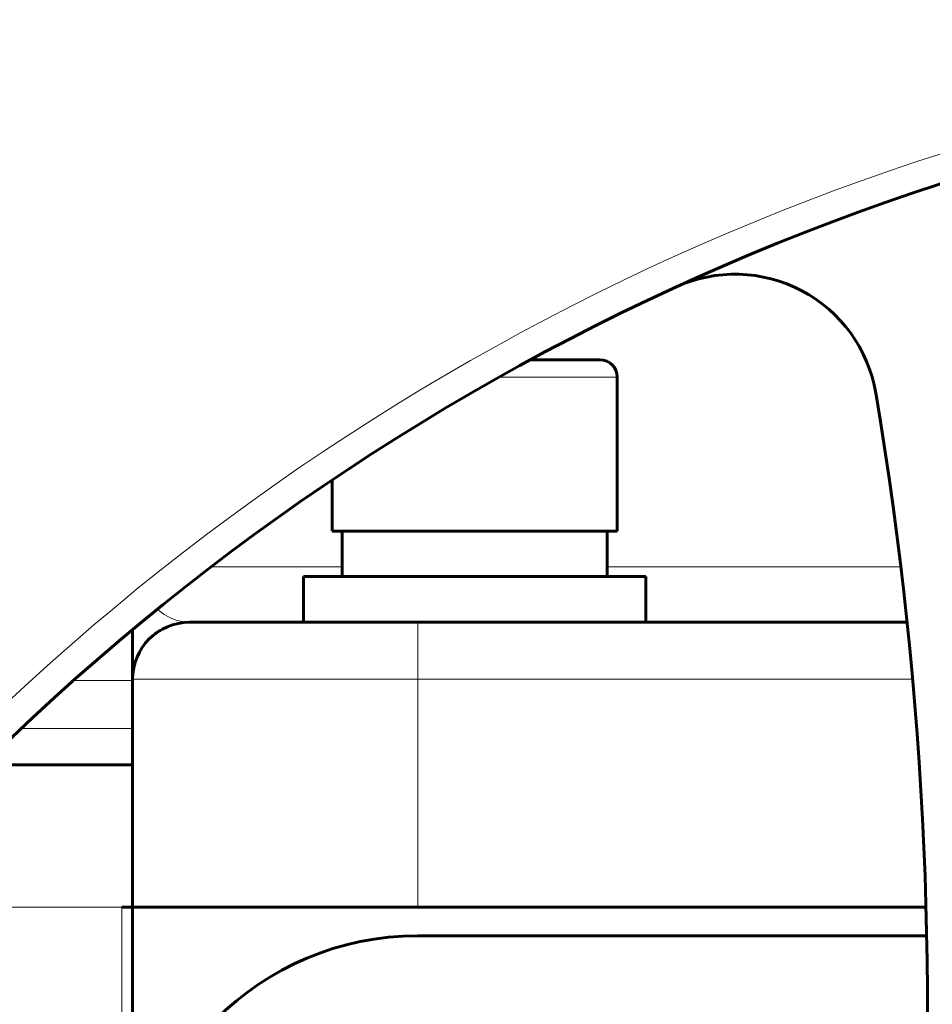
# Model space of a CAD drawing. Header units: millimetres. Extents: x -208 to 689, y -548 to 352.
# Tile 12 of 30: x -134 to -102, y 138 to 173. Entities that reach past the tile are written whole.
import ezdxf

# ---------------------------------------------------------------- set-up
doc = ezdxf.new("R2010")
doc.units = ezdxf.units.MM
doc.linetypes.add('K5LT_BASIC', pattern=[0])
doc.linetypes.add('K5LT_THIN', pattern=[0])
doc.styles.add('KDIMTEXTSTYLE', font='GOST_AU.SHX', dxfattribs={"width": 0.96, "oblique": 15, "height": 5})
doc.styles.add('KTEXTSTYLE', font='GOST_AU.SHX', dxfattribs={"width": 0.96, "height": 5})
doc.dimstyles.new('KDIMSTYLE (1.00)', dxfattribs={"dimtxt": 5, "dimasz": 1, "dimexe": 2, "dimexo": 0, "dimgap": 1, "dimtad": 1, "dimtxsty": 'KDIMTEXTSTYLE', "dimsah": 1, "dimcen": 0, "dimdle": 1, "dimadec": 0, "dimazin": 0, "dimtfac": 0.667, "dimtmove": 0, "dimatfit": 3, "dimfxl": 1, "dimtvp": 1, "dimtolj": 1, "dimtzin": 0, "dimarcsym": 0})

# ---------------------------------------------------------------- blocks, each defined once
blk = doc.blocks.new('D0')
for points in [[(-198.809, 328.147), (-199.467, 333.147), (-200.126, 328.147), (-199.467, 328.647)], [(-199.467, 3), (-198.809, 8), (-199.467, 7.5), (-200.126, 8)]]:
    blk.add_hatch(color=7).paths.add_polyline_path(points)
at = {"color": 7, "linetype": 'K5LT_THIN', "lineweight": 18}
for p, q in [((0, 333.147), (-201.467, 333.147)), ((-200.126, 328.147), (-199.467, 333.147)), ((-199.467, 333.147), (-198.809, 328.147)), ((-199.467, 3), (-199.467, 333.147)), ((-199.467, 328.647), (-200.126, 328.147)), ((-198.809, 328.147), (-199.467, 328.647)), ((-199.467, 3), (-200.126, 8)), ((-200.126, 8), (-199.467, 7.5)), ((-199.467, 7.5), (-198.809, 8)), ((-198.809, 8), (-199.467, 3)), ((3.754, 3), (-201.467, 3))]:
    blk.add_line(p, q, dxfattribs=at)
blk.add_wipeout([(-200.467, 152.526), (-207.603, 152.526), (-207.603, 163.036), (-200.467, 163.036)])
at = {"color": 7, "insert": (-207.002, 152.526), "char_height": 5, "attachment_point": 1, "rotation": 90, "style": 'KTEXTSTYLE'}
blk.add_mtext('\\H3.5;\\W0.965;\\Q15;\\Q15;\\H5.00;329', dxfattribs=at)
blk = doc.blocks.new('KDIMARROW_01')
blk.add_hatch(color=0).paths.add_polyline_path([(0, 0), (-5, 0.658), (-4.5, 0), (-5, -0.658)])
at = {"color": 0, "linetype": 'K5LT_THIN', "lineweight": 18}
for p, q in [((-4.5, 0), (-5, 0.658)), ((-5, 0.658), (0, 0)), ((0, 0), (-5, -0.658)), ((-5, -0.658), (-4.5, 0)), ((0, 0), (-1, 0))]:
    blk.add_line(p, q, dxfattribs=at)

msp = doc.modelspace()

# ---------------------------------------------------------------- linework, layer by layer
at = {"color": 150, "linetype": 'K5LT_BASIC', "lineweight": 60, "true_color": 0x0080ff}
for p, q in [((-114.1, 160.7), (-116.557, 160.7)), ((-113.5, 160.1), (-113.5, 154.7)), ((-123.5, 156.489), (-123.5, 154.7)), ((-118.5, 154.7), (-123.5, 154.7)), ((-123.15, 153.1), (-123.15, 154.7)), ((-113.5, 154.7), (-118.5, 154.7)), ((-113.85, 153.1), (-113.85, 154.7)), ((-112.5, 153.1), (-124.5, 153.1)), ((-124.5, 151.5), (-124.5, 153.1)), ((-112.5, 151.5), (-112.5, 153.1)), ((-120.5, 151.5), (-128.5, 151.5)), ((-103.336, 151.5), (-120.5, 151.5)), ((-130.5, 151.228), (-130.5, 149.5)), ((-130.5, 141.5), (-130.5, 149.5)), ((-130.5, 146.5), (-135.706, 146.5)), ((-130.5, 141.5), (-130.881, 141.5)), ((-130.5, 141.5), (-102.673, 141.5)), ((-130.5, 130.5), (-130.5, 141.5)), ((-120.5, 140.5), (-102.649, 140.5))]:
    msp.add_line(p, q, dxfattribs=at)
at = {"color": 7, "linetype": 'K5LT_THIN', "lineweight": 18}
for p, q in [((-117.644, 160.1), (-113.5, 160.1)), ((-123.15, 153.448), (-127.728, 153.448)), ((-103.556, 153.448), (-113.85, 153.448)), ((-120.5, 149.5), (-120.5, 151.5)), ((-130.5, 149.454), (-132.556, 149.454)), ((-130.5, 149.5), (-120.5, 149.5)), ((-120.5, 149.5), (-103.141, 149.5)), ((-120.5, 141.5), (-120.5, 149.5)), ((-134.386, 147.775), (-130.5, 147.775)), ((-130.881, 141.5), (-140.38, 141.5)), ((-130.881, 141.5), (-130.881, 135.5))]:
    msp.add_line(p, q, dxfattribs=at)
at = {"color": 150, "linetype": 'K5LT_BASIC', "lineweight": 60, "true_color": 0x0080ff}
msp.add_circle((-76, 86), 110, dxfattribs=at)
at = {"color": 7, "linetype": 'K5LT_THIN', "lineweight": 18}
msp.add_circle((-76, 86), 108, dxfattribs=at)
msp.add_arc((-76, 86), 86, 345.84839, 161.66469, dxfattribs=at)
at = {"color": 150, "linetype": 'K5LT_BASIC', "lineweight": 60, "true_color": 0x0080ff}
for centre, radius, start, end in [((-76, 86), 85, 344.70693, 161.66469), ((-109.367, 158.709), 5, 9.5805, 114.6506), ((-114.1, 160.1), 0.6, 0, 90), ((-232.623, 137.905), 130, 313.74887, 9.58052), ((-128.5, 149.5), 2, 90, 180), ((-120.5, 130.5), 10, 90, 180)]:
    msp.add_arc(centre, radius, start, end, dxfattribs=at)
at = {"color": 7, "linetype": 'K5LT_THIN', "lineweight": 18}
msp.add_open_spline([(-128.5, 151.5), (-128.671, 151.5), (-128.958, 151.544), (-129.3, 151.706), (-129.501, 151.851), (-129.59, 151.928), (-129.619, 151.955)], degree=3, knots=[0, 0, 0, 0, 0.2372059, 0.4012601, 0.4921626, 0.5363651, 0.5363651, 0.5363651, 0.5363651], dxfattribs=at)
at = {"color": 150, "linetype": 'K5LT_BASIC', "lineweight": 60, "true_color": 0x0080ff}
msp.add_open_spline([(-129.717, 151.088), (-129.716, 151.088), (-129.716, 151.088), (-129.715, 151.089), (-129.715, 151.089), (-129.713, 151.09), (-129.712, 151.091), (-129.709, 151.094), (-129.707, 151.095), (-129.701, 151.099), (-129.698, 151.102), (-129.687, 151.11), (-129.681, 151.115), (-129.662, 151.128), (-129.65, 151.137), (-129.616, 151.16), (-129.594, 151.175), (-129.558, 151.197), (-129.544, 151.206), (-129.529, 151.215)], degree=3, knots=[0, 0, 0, 0, 0.019873, 0.019873, 0.049682, 0.049682, 0.109301, 0.109301, 0.218601, 0.218601, 0.427266, 0.427266, 0.804832, 0.804832, 1.480424, 1.480424, 2.672472, 2.672472, 3.427301, 3.427301, 3.427301, 3.427301], dxfattribs=at)

# ---------------------------------------------------------------- next in the draw order: dimensions: what is measured, and where the dimension line sits
at = {"color": 7}
dim = msp.add_linear_dim(base=(-199.467, 3), p1=(0, 333.147), p2=(3.754, 3), angle=90, text='\\H5.0;\\W0.965;\\Q15;\\H5.0;\\W0.965;\\Q15;\\Q15;329', dimstyle='KDIMSTYLE (1.00)', override={"dimexo": 0, "dimblk1": 'KDIMARROW_01', "dimblk2": 'KDIMARROW_01', "dimse1": 0, "dimse2": 0, "dimclrt": 7, "dimtolj": 1}, dxfattribs=at)
dim.commit()
dim.dimension.update_dxf_attribs({"geometry": 'D0', "text_midpoint": (-199.467, 158), "dimtype": 160})

doc.saveas('drawing.dxf')
